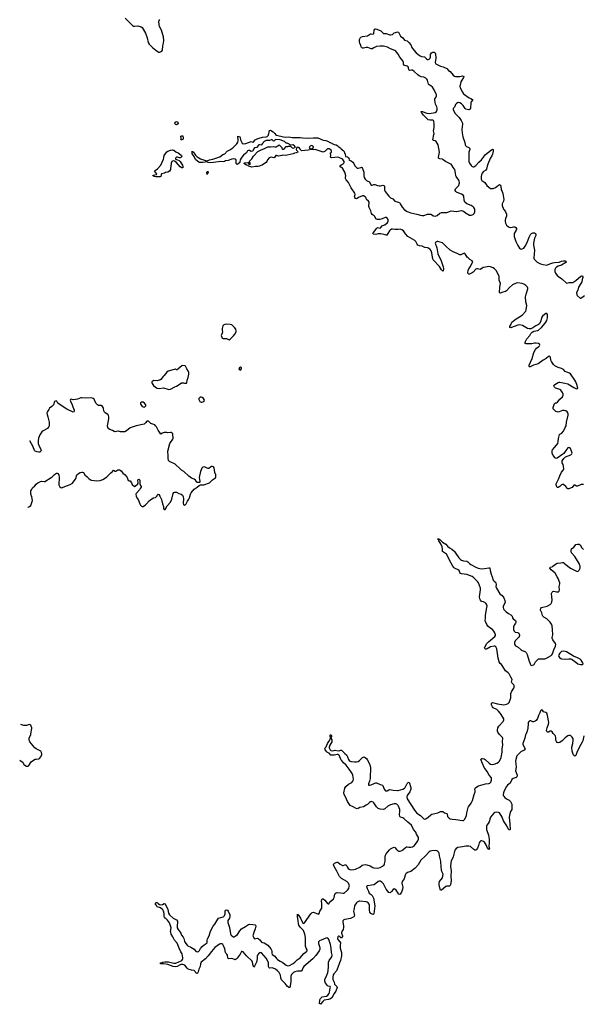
# Model space of a CAD drawing. Header units: inches. Extents: x 1839294 to 1929364, y 762242 to 909984.
# Tile 53 of 76: x 1841374 to 1854224, y 863848 to 886285. Entities that reach past the tile are written whole.
import ezdxf

# ---------------------------------------------------------------- set-up
doc = ezdxf.new("R2010")
doc.units = ezdxf.units.IN
doc.header["$MEASUREMENT"] = 0
for name, color, linetype in [('B8846', 7, 'Continuous'), ('B8847', 7, 'Continuous'), ('B8848', 7, 'Continuous'), ('B8856', 7, 'Continuous'), ('B8857', 7, 'Continuous'), ('B8858', 7, 'Continuous')]:
    doc.layers.add(name, color=color, linetype=linetype)

msp = doc.modelspace()

# ---------------------------------------------------------------- linework, layer by layer
at = {"layer": 'B8846', "color": 6}
for points, elevation in [([(1841374, 869416), (1841383, 869403), (1841446, 869366), (1841472, 869310), (1841490, 869294), (1841530, 869275), (1841550, 869272), (1841570, 869278), (1841584, 869290), (1841634, 869370), (1841670, 869397), (1841730, 869431), (1841750, 869437), (1841810, 869444), (1841824, 869450), (1841850, 869479), (1841877, 869530), (1841878, 869550), (1841870, 869588), (1841853, 869613), (1841829, 869630), (1841750, 869670), (1841716, 869696), (1841642, 869782), (1841606, 869826), (1841595, 869850), (1841590, 869870), (1841594, 869910), (1841626, 870000)], 700), ([(1850000, 868377), (1849990, 868390), (1849970, 868406), (1849950, 868415), (1849910, 868417), (1849830, 868396), (1849770, 868365), (1849701, 868299), (1849670, 868291), (1849590, 868297), (1849550, 868310), (1849507, 868347), (1849450, 868438), (1849430, 868453), (1849390, 868466), (1849370, 868461), (1849352, 868450), (1849301, 868399), (1849277, 868383), (1849209, 868351), (1849128, 868332), (1849090, 868309), (1849070, 868304), (1849030, 868316), (1848978, 868350), (1848910, 868380), (1848890, 868400), (1848848, 868470), (1848799, 868579), (1848768, 868630), (1848767, 868670), (1848790, 868770), (1848810, 868811), (1848870, 868868), (1848950, 868904), (1848973, 868930), (1848980, 868950), (1848982, 868978), (1848973, 869073), (1848957, 869110), (1848922, 869150), (1848887, 869210), (1848815, 869295), (1848756, 869350), (1848710, 869410), (1848696, 869430), (1848667, 869507), (1848649, 869529), (1848630, 869539), (1848610, 869543), (1848550, 869528), (1848490, 869522), (1848470, 869527), (1848431, 869571), (1848390, 869587), (1848378, 869598), (1848338, 869650), (1848332, 869670), (1848341, 869690), (1848364, 869716), (1848390, 869788), (1848424, 869836), (1848450, 869892), (1848468, 869910), (1848467, 869927), (1848449, 869950), (1848450, 869991), (1848470, 869991), (1848482, 869970), (1848482, 869950), (1848472, 869930), (1848471, 869910), (1848490, 869878), (1848494, 869850), (1848488, 869830), (1848444, 869756), (1848428, 869710), (1848430, 869690), (1848442, 869662), (1848449, 869649), (1848470, 869632), (1848510, 869623), (1848570, 869639), (1848634, 869626), (1848671, 869629), (1848690, 869641), (1848710, 869639), (1848790, 869567), (1848822, 869530), (1848850, 869488), (1848871, 869430), (1848887, 869407), (1848910, 869389), (1848930, 869383), (1849010, 869370), (1849050, 869373), (1849090, 869384), (1849119, 869401), (1849190, 869470), (1849210, 869482), (1849230, 869484), (1849250, 869475), (1849281, 869450), (1849297, 869430), (1849347, 869327), (1849369, 869250), (1849362, 868990), (1849348, 868930), (1849325, 868870), (1849326, 868850), (1849330, 868845), (1849350, 868839), (1849390, 868846), (1849470, 868889), (1849490, 868894), (1849510, 868893), (1849590, 868859), (1849642, 868842), (1849654, 868834), (1849685, 868750), (1849716, 868716), (1849730, 868711), (1849750, 868715), (1849790, 868739), (1849810, 868744), (1849890, 868729), (1849990, 868719), (1850000, 868721)], 600), ([(1850000, 866377), (1849958, 866450), (1849926, 866474), (1849910, 866476), (1849890, 866466), (1849850, 866416), (1849830, 866398), (1849810, 866390), (1849790, 866398), (1849733, 866470), (1849670, 866592), (1849634, 866630), (1849590, 866654), (1849570, 866656), (1849550, 866650), (1849487, 866593), (1849450, 866574), (1849398, 866562), (1849309, 866551), (1849296, 866544), (1849284, 866530), (1849286, 866510), (1849293, 866490), (1849330, 866430), (1849343, 866383), (1849390, 866350), (1849410, 866328), (1849443, 866270), (1849469, 866090), (1849450, 865910), (1849430, 865897), (1849410, 865902), (1849380, 865920), (1849355, 865950), (1849350, 865990), (1849348, 866110), (1849342, 866130), (1849320, 866160), (1849295, 866175), (1849270, 866183), (1849130, 866201), (1849110, 866198), (1849070, 866177), (1849050, 866158), (1849012, 866110), (1849004, 866090), (1848997, 866030), (1848984, 865970), (1849004, 865870), (1848990, 865839), (1848916, 865804), (1848790, 865783), (1848764, 865770), (1848743, 865750), (1848739, 865730), (1848757, 865630), (1848758, 865602), (1848747, 865553), (1848722, 865510), (1848712, 865470), (1848730, 865410), (1848730, 865390), (1848710, 865364), (1848690, 865364), (1848681, 865390), (1848675, 865395), (1848650, 865397), (1848630, 865386), (1848623, 865350), (1848630, 865324), (1848676, 865270), (1848687, 865250), (1848679, 865190), (1848679, 865130), (1848710, 865030), (1848713, 864990), (1848708, 864950), (1848687, 864850), (1848662, 864790), (1848630, 864685), (1848597, 864610), (1848537, 864543), (1848524, 864516), (1848511, 864470), (1848516, 864416), (1848545, 864350), (1848555, 864310), (1848567, 864290), (1848606, 864250), (1848610, 864230), (1848581, 864150), (1848545, 864095), (1848490, 863999), (1848460, 863970), (1848416, 863956), (1848319, 863941), (1848286, 863914), (1848230, 863848), (1848210, 863866), (1848218, 863950), (1848230, 863984), (1848270, 864018), (1848370, 864037), (1848401, 864059), (1848426, 864094), (1848437, 864123), (1848456, 864216), (1848457, 864237), (1848449, 864250), (1848410, 864262), (1848390, 864278), (1848347, 864330), (1848336, 864350), (1848332, 864372), (1848334, 864410), (1848340, 864430), (1848380, 864510), (1848401, 864570), (1848410, 864610), (1848418, 864710), (1848417, 864810), (1848430, 864843), (1848490, 864930), (1848498, 864970), (1848484, 865030), (1848478, 865130), (1848463, 865210), (1848424, 865324), (1848410, 865350), (1848390, 865361), (1848350, 865354), (1848247, 865313), (1848209, 865291), (1848190, 865270), (1848183, 865250), (1848185, 865230), (1848209, 865169), (1848216, 865130), (1848214, 865106), (1848200, 865070), (1848123, 864957), (1848055, 864885), (1847850, 864710), (1847834, 864690), (1847818, 864630), (1847810, 864614), (1847790, 864604), (1847710, 864601), (1847650, 864588), (1847618, 864570), (1847570, 864526), (1847553, 864490), (1847559, 864430), (1847558, 864362), (1847530, 864229), (1847510, 864232), (1847470, 864259), (1847430, 864324), (1847345, 864405), (1847328, 864448), (1847320, 864510), (1847313, 864530), (1847287, 864570), (1847252, 864612), (1847210, 864645), (1847150, 864675), (1847130, 864680), (1847074, 864674), (1847061, 864681), (1847050, 864710), (1847045, 864790), (1847033, 864830), (1846990, 864898), (1846890, 865024), (1846870, 865030), (1846850, 865022), (1846821, 864999), (1846798, 864970), (1846792, 864948), (1846792, 864888), (1846776, 864810), (1846730, 864716), (1846710, 864698), (1846696, 864736), (1846683, 864810), (1846674, 864834), (1846546, 864950), (1846470, 865040), (1846450, 865054), (1846430, 865048), (1846399, 864990), (1846330, 864898), (1846310, 864876), (1846290, 864864), (1846270, 864868), (1846230, 864887), (1846210, 864890), (1846146, 864886), (1846129, 864889), (1846117, 864910), (1846112, 864970), (1846098, 864990), (1846073, 865013), (1846064, 865030), (1846048, 865110), (1846030, 865167), (1846008, 865208), (1845983, 865223), (1845950, 865223), (1845930, 865215), (1845821, 865139), (1845745, 865055), (1845670, 864956), (1845610, 864886), (1845514, 864806), (1845497, 864770), (1845491, 864710), (1845459, 864650), (1845445, 864590), (1845430, 864555), (1845410, 864549), (1845390, 864564), (1845374, 864594), (1845350, 864616), (1845290, 864629), (1845219, 864650), (1845195, 864670), (1845137, 864737), (1845095, 864755), (1845050, 864752), (1845017, 864743), (1844961, 864710), (1844930, 864701), (1844870, 864709), (1844750, 864756), (1844651, 864769), (1844586, 864770), (1844586, 864790), (1844620, 864800), (1844638, 864810), (1844682, 864818), (1844764, 864816), (1844885, 864785), (1844910, 864783), (1844933, 864787), (1845070, 864850), (1845088, 864872), (1845094, 864890), (1845095, 864910), (1845077, 864997), (1845050, 865042), (1845010, 865124), (1844961, 865241), (1844903, 865310), (1844867, 865387), (1844830, 865449), (1844817, 865490), (1844815, 865510), (1844831, 865590), (1844810, 865633), (1844788, 865708), (1844746, 865766), (1844704, 865804), (1844690, 865810), (1844675, 865830), (1844668, 865850), (1844669, 865909), (1844662, 865950), (1844654, 865974), (1844639, 865999), (1844585, 866045), (1844509, 866070), (1844496, 866096), (1844470, 866118), (1844467, 866153), (1844488, 866170), (1844511, 866171), (1844530, 866145), (1844562, 866122), (1844590, 866112), (1844630, 866125), (1844670, 866145), (1844690, 866138), (1844754, 866010), (1844766, 865926), (1844786, 865886), (1844870, 865810), (1844950, 865770), (1844970, 865743), (1844974, 865730), (1844965, 865625), (1844968, 865588), (1844986, 865550), (1845033, 865493), (1845048, 865470), (1845066, 865426), (1845101, 865381), (1845114, 865350), (1845128, 865288), (1845142, 865262), (1845190, 865199), (1845210, 865183), (1845278, 865150), (1845350, 865107), (1845386, 865066), (1845408, 865048), (1845430, 865043), (1845450, 865048), (1845470, 865073), (1845497, 865123), (1845534, 865166), (1845577, 865203), (1845629, 865230), (1845645, 865250), (1845652, 865270), (1845651, 865310), (1845657, 865343), (1845691, 865409), (1845726, 865514), (1845787, 865630), (1845823, 865677), (1845892, 865790), (1845909, 865810), (1846010, 865839), (1846030, 865850), (1846039, 865861), (1846047, 865873), (1846057, 865910), (1846060, 865970), (1846070, 865991), (1846090, 866004), (1846110, 865995), (1846130, 865967), (1846166, 865890), (1846168, 865848), (1846154, 865810), (1846122, 865758), (1846119, 865710), (1846155, 865595), (1846177, 865457), (1846190, 865430), (1846210, 865410), (1846250, 865382), (1846270, 865384), (1846290, 865397), (1846338, 865442), (1846390, 865524), (1846430, 865566), (1846521, 865619), (1846590, 865667), (1846612, 865671), (1846690, 865670), (1846739, 865659), (1846751, 865650), (1846756, 865630), (1846741, 865570), (1846710, 865486), (1846689, 865410), (1846694, 865390), (1846710, 865361), (1846730, 865341), (1846790, 865354), (1846810, 865348), (1846830, 865336), (1846850, 865315), (1846887, 865267), (1846910, 865257), (1846950, 865251), (1847030, 865196), (1847097, 865110), (1847121, 865070), (1847125, 865050), (1847122, 865010), (1847130, 864984), (1847190, 864944), (1847230, 864890), (1847250, 864872), (1847310, 864828), (1847370, 864801), (1847419, 864759), (1847450, 864739), (1847490, 864727), (1847529, 864731), (1847610, 864777), (1847650, 864806), (1847701, 864859), (1847765, 864910), (1847850, 865009), (1847915, 865050), (1847930, 865070), (1847930, 865090), (1847907, 865127), (1847894, 865170), (1847889, 865370), (1847875, 865450), (1847843, 865530), (1847765, 865605), (1847736, 865650), (1847727, 865690), (1847726, 865750), (1847709, 865851), (1847710, 865899), (1847722, 865882), (1847730, 865881), (1847776, 865810), (1847820, 865710), (1847830, 865696), (1847850, 865690), (1847870, 865704), (1848010, 865907), (1848043, 865937), (1848070, 865944), (1848090, 865941), (1848174, 865906), (1848195, 865905), (1848205, 865915), (1848215, 865970), (1848264, 866036), (1848266, 866130), (1848258, 866210), (1848260, 866230), (1848270, 866250), (1848290, 866249), (1848330, 866223), (1848390, 866142), (1848410, 866138), (1848419, 866141), (1848431, 866149), (1848464, 866196), (1848527, 866253), (1848540, 866280), (1848561, 866359), (1848570, 866374), (1848587, 866390), (1848610, 866395), (1848690, 866391), (1848750, 866378), (1848770, 866384), (1848851, 866449), (1848875, 866490), (1848889, 866530), (1848891, 866550), (1848888, 866570), (1848869, 866609), (1848830, 866646), (1848713, 866713), (1848662, 866762), (1848604, 866884), (1848541, 866990), (1848530, 867030), (1848533, 867050), (1848554, 867066), (1848610, 867090), (1848630, 867084), (1848679, 867039), (1848730, 867010), (1848750, 867009), (1848790, 867023), (1848810, 867024), (1848830, 867005), (1848848, 866968), (1848865, 866945), (1848900, 866920), (1848930, 866914), (1848990, 866918), (1849030, 866928), (1849128, 866970), (1849183, 867017), (1849213, 867027), (1849248, 867032), (1849290, 867028), (1849364, 867004), (1849426, 866966), (1849450, 866958), (1849527, 866953), (1849561, 866959), (1849592, 866968), (1849644, 866996), (1849681, 867030), (1849691, 867050), (1849705, 867110), (1849710, 867150), (1849706, 867210), (1849715, 867250), (1849730, 867277), (1849808, 867370), (1849830, 867390), (1849870, 867413), (1849910, 867426), (1849930, 867418), (1849969, 867369), (1849990, 867350), (1850000, 867345)], 600)]:
    msp.add_lwpolyline(points, dxfattribs=dict(at, elevation=elevation))
at = {"layer": 'B8847', "color": 6, "elevation": 700}
for points in [[(1846090, 879347), (1846050, 879342), (1846030, 879334), (1846006, 879310), (1845988, 879250), (1845988, 879210), (1845995, 879165), (1845990, 879138), (1845971, 879090), (1845981, 879050), (1845992, 879030), (1846010, 879021), (1846090, 879021), (1846150, 878991), (1846170, 879002), (1846210, 879045), (1846250, 879078), (1846280, 879120), (1846306, 879170), (1846309, 879191), (1846299, 879230), (1846272, 879270), (1846209, 879330), (1846170, 879343)], [(1845090, 878402), (1845070, 878394), (1844980, 878320), (1844970, 878308), (1844950, 878308), (1844930, 878318), (1844894, 878314), (1844763, 878277), (1844730, 878254), (1844670, 878175), (1844643, 878157), (1844590, 878084), (1844571, 878069), (1844550, 878069), (1844510, 878059), (1844430, 878060), (1844409, 878051), (1844388, 878030), (1844385, 878010), (1844393, 877993), (1844428, 877948), (1844470, 877911), (1844510, 877891), (1844556, 877884), (1844650, 877894), (1844750, 877863), (1844770, 877861), (1844810, 877867), (1844910, 877921), (1844950, 877931), (1845030, 877991), (1845066, 878010), (1845109, 878011), (1845130, 878006), (1845175, 878005), (1845188, 878012), (1845189, 878070), (1845215, 878130), (1845229, 878210), (1845229, 878250), (1845225, 878270), (1845184, 878330), (1845158, 878390), (1845150, 878395)], [(1846410, 878368), (1846385, 878355), (1846372, 878330), (1846380, 878320), (1846410, 878302), (1846434, 878330), (1846428, 878350)], [(1844170, 877571), (1844150, 877569), (1844130, 877554), (1844130, 877527), (1844150, 877493), (1844170, 877473), (1844190, 877462), (1844210, 877459), (1844230, 877466), (1844252, 877488), (1844252, 877508), (1844218, 877550), (1844190, 877566)], [(1845510, 877685), (1845490, 877681), (1845470, 877669), (1845462, 877650), (1845461, 877630), (1845470, 877598), (1845483, 877583), (1845510, 877571), (1845530, 877571), (1845570, 877585), (1845584, 877610), (1845577, 877630), (1845565, 877650), (1845537, 877677)]]:
    msp.add_lwpolyline(points, close=True, dxfattribs=at)
for points in [[(1841557, 875179), (1841570, 875179), (1841599, 875190), (1841625, 875215), (1841664, 875330), (1841650, 875410), (1841631, 875470), (1841632, 875548), (1841640, 875570), (1841670, 875621), (1841717, 875663), (1841750, 875702), (1841789, 875730), (1841850, 875762), (1841870, 875766), (1841930, 875759), (1841950, 875764), (1842089, 875850), (1842116, 875870), (1842170, 875923), (1842210, 875951), (1842230, 875951), (1842245, 875945), (1842270, 875912), (1842275, 875850), (1842269, 875689), (1842273, 875670), (1842290, 875643), (1842310, 875627), (1842330, 875621), (1842350, 875624), (1842438, 875662), (1842525, 875690), (1842577, 875723), (1842597, 875743), (1842650, 875813), (1842662, 875850), (1842667, 875890), (1842679, 875910), (1842718, 875942), (1842756, 875964), (1842790, 875976), (1842810, 875976), (1842827, 875967), (1842857, 875910), (1842911, 875871), (1842950, 875830), (1842990, 875801), (1843012, 875792), (1843130, 875773), (1843210, 875787), (1843270, 875808), (1843310, 875829), (1843358, 875870), (1843450, 875962), (1843487, 875990), (1843510, 876017), (1843550, 875994), (1843570, 875994), (1843610, 876029), (1843650, 876024), (1843687, 876007), (1843727, 875950), (1843776, 875916), (1843821, 875850), (1843850, 875787), (1843870, 875775), (1843894, 875774), (1843925, 875730), (1843941, 875690), (1843989, 875649), (1844010, 875656), (1844066, 875710), (1844073, 875730), (1844069, 875791), (1844076, 875804), (1844090, 875814), (1844110, 875794), (1844112, 875710), (1844128, 875668), (1844141, 875650), (1844142, 875630), (1844120, 875600), (1844106, 875570), (1844030, 875486), (1844025, 875470), (1844029, 875430), (1844044, 875390), (1844073, 875350), (1844110, 875255), (1844130, 875221), (1844150, 875199), (1844170, 875191), (1844190, 875193), (1844246, 875230), (1844269, 875250), (1844330, 875321), (1844367, 875353), (1844428, 875390), (1844470, 875399), (1844489, 875411), (1844505, 875435), (1844510, 875452), (1844530, 875474), (1844544, 875464), (1844570, 875425), (1844611, 875350), (1844631, 875250), (1844651, 875190), (1844651, 875150), (1844670, 875121), (1844690, 875127), (1844738, 875210), (1844813, 875290), (1844844, 875356), (1844870, 875490), (1844887, 875513), (1844910, 875522), (1844950, 875519), (1845006, 875486), (1845056, 875470), (1845084, 875450), (1845105, 875410), (1845111, 875370), (1845105, 875270), (1845110, 875234), (1845130, 875212), (1845170, 875256), (1845198, 875310), (1845230, 875359), (1845244, 875390), (1845266, 875474), (1845280, 875500), (1845350, 875590), (1845424, 875630), (1845469, 875671), (1845495, 875685), (1845570, 875685), (1845699, 875730), (1845770, 875799), (1845835, 875845), (1845849, 875870), (1845849, 875910), (1845825, 875965), (1845809, 876070), (1845790, 876099), (1845770, 876104), (1845750, 876101), (1845728, 876092), (1845690, 876059), (1845670, 876057), (1845650, 876063), (1845590, 876098), (1845550, 876092), (1845530, 876069), (1845509, 876030), (1845494, 875990), (1845470, 875890), (1845468, 875850), (1845477, 875810), (1845481, 875770), (1845478, 875750), (1845470, 875738), (1845430, 875738), (1845410, 875749), (1845379, 875790), (1845350, 875814), (1845290, 875841), (1845230, 875884), (1845118, 875990), (1845062, 876022), (1845030, 876048), (1844918, 876158), (1844790, 876217), (1844770, 876242), (1844757, 876290), (1844759, 876350), (1844751, 876450), (1844798, 876630), (1844862, 876730), (1844870, 876750), (1844869, 876829), (1844864, 876850), (1844850, 876866), (1844830, 876876), (1844810, 876877), (1844750, 876868), (1844730, 876875), (1844670, 876875), (1844620, 876860), (1844590, 876842), (1844529, 876930), (1844493, 877010), (1844469, 877030), (1844453, 877053), (1844365, 877085), (1844310, 877135), (1844290, 877139), (1844270, 877135), (1844242, 877098), (1844210, 877069), (1844030, 877027), (1843890, 876987), (1843810, 876919), (1843770, 876894), (1843690, 876890), (1843670, 876893), (1843630, 876910), (1843610, 876910), (1843550, 876894), (1843530, 876901), (1843490, 876925), (1843427, 876950), (1843405, 876965), (1843384, 876990), (1843374, 877030), (1843408, 877190), (1843410, 877230), (1843398, 877270), (1843384, 877290), (1843326, 877326), (1843305, 877345), (1843294, 877370), (1843286, 877430), (1843278, 877450), (1843263, 877470), (1843230, 877490), (1843170, 877497), (1843148, 877508), (1843112, 877550), (1843070, 877634), (1843050, 877652), (1843010, 877667), (1842870, 877662), (1842790, 877669), (1842770, 877666), (1842690, 877639), (1842650, 877630), (1842590, 877626), (1842550, 877639), (1842532, 877630), (1842527, 877613), (1842531, 877589), (1842570, 877510), (1842584, 877464), (1842616, 877390), (1842617, 877363), (1842610, 877348), (1842596, 877344), (1842450, 877413), (1842295, 877510), (1842245, 877550), (1842219, 877590), (1842210, 877596), (1842190, 877596), (1842170, 877584), (1842161, 877570), (1842156, 877530), (1842144, 877510), (1842110, 877470), (1842057, 877430), (1842041, 877399), (1842006, 877354), (1841997, 877330), (1842002, 877290), (1842018, 877238), (1842045, 877110), (1842050, 877070), (1842046, 877030), (1842040, 877010), (1842027, 876990), (1842006, 876970), (1841910, 876914), (1841879, 876890), (1841834, 876826), (1841803, 876750), (1841794, 876694), (1841799, 876630), (1841819, 876570), (1841852, 876510), (1841866, 876470), (1841859, 876450), (1841836, 876430), (1841809, 876429), (1841770, 876438), (1841730, 876452), (1841710, 876470), (1841685, 876550), (1841605, 876692)], [(1841626, 870000), (1841630, 870011), (1841655, 870130), (1841652, 870152), (1841637, 870190), (1841626, 870206), (1841610, 870219), (1841590, 870225), (1841530, 870204), (1841490, 870199), (1841470, 870202), (1841404, 870224), (1841400, 870225)]]:
    msp.add_lwpolyline(points, dxfattribs=at)
at = {"layer": 'B8848', "color": 6}
for points, elevation in [([(1843780, 886320), (1843946, 886150), (1843970, 886141), (1843990, 886140), (1844070, 886147), (1844144, 886124), (1844167, 886107), (1844241, 885981), (1844280, 885870), (1844305, 885765), (1844324, 885724), (1844410, 885642), (1844507, 885570), (1844550, 885548), (1844570, 885547), (1844602, 885558), (1844616, 885570), (1844627, 885590), (1844634, 885690), (1844653, 885750), (1844664, 885810), (1844650, 885893), (1844625, 885990), (1844604, 886044), (1844561, 886130), (1844551, 886170), (1844548, 886250), (1844551, 886270), (1844567, 886290)], 700), ([(1850000, 885499), (1849976, 885536), (1849950, 885568), (1849930, 885583), (1849830, 885623), (1849759, 885659), (1849670, 885682), (1849590, 885683), (1849510, 885677), (1849490, 885670), (1849450, 885642), (1849410, 885624), (1849390, 885623), (1849310, 885652), (1849270, 885653), (1849210, 885640), (1849190, 885640), (1849170, 885650), (1849156, 885670), (1849150, 885694), (1849127, 885747), (1849120, 885780), (1849125, 885830), (1849141, 885879), (1849152, 885888), (1849190, 885901), (1849303, 885917), (1849370, 885961), (1849390, 885962), (1849430, 885955), (1849446, 885974), (1849453, 886050), (1849468, 886072), (1849484, 886076), (1849513, 886073), (1849610, 886035), (1849650, 885987), (1849670, 885970), (1849730, 885967), (1849810, 885942), (1849839, 885941), (1849870, 885948), (1849914, 885986), (1849944, 885996), (1849990, 886005), (1850000, 886001)], 600), ([(1850000, 881507), (1849925, 881505), (1849870, 881512), (1849850, 881511), (1849820, 881490), (1849804, 881470), (1849765, 881415), (1849744, 881376), (1849730, 881374), (1849703, 881383), (1849604, 881404), (1849550, 881402), (1849490, 881389), (1849437, 881397), (1849426, 881410), (1849432, 881430), (1849480, 881480), (1849510, 881530), (1849530, 881549), (1849590, 881533), (1849610, 881550), (1849640, 881590), (1849690, 881612), (1849750, 881650), (1849770, 881670), (1849778, 881690), (1849778, 881710), (1849772, 881730), (1849750, 881762), (1849730, 881774), (1849710, 881774), (1849635, 881745), (1849585, 881735), (1849530, 881735), (1849510, 881739), (1849493, 881750), (1849470, 881798), (1849455, 881815), (1849410, 881846), (1849395, 881870), (1849377, 881930), (1849344, 882004), (1849337, 882030), (1849341, 882130), (1849330, 882150), (1849282, 882190), (1849270, 882222), (1849250, 882252), (1849210, 882272), (1849189, 882271), (1849102, 882230), (1849070, 882209), (1849050, 882204), (1849027, 882210), (1849014, 882230), (1849010, 882250), (1849019, 882301), (1849018, 882330), (1848935, 882450), (1848870, 882578), (1848817, 882637), (1848804, 882664), (1848802, 882690), (1848808, 882730), (1848790, 882807), (1848730, 882900), (1848710, 882916), (1848690, 882921), (1848679, 882930), (1848681, 882950), (1848696, 882970), (1848715, 882985), (1848750, 883000), (1848765, 883015), (1848771, 883030), (1848770, 883050), (1848758, 883078), (1848741, 883101), (1848718, 883118), (1848647, 883147), (1848630, 883150), (1848490, 883140), (1848464, 883144), (1848461, 883150), (1848464, 883190), (1848459, 883241), (1848462, 883250), (1848485, 883270), (1848486, 883290), (1848474, 883310), (1848430, 883340), (1848410, 883343), (1848390, 883339), (1848338, 883290), (1848290, 883270), (1848110, 883324), (1848070, 883320), (1848016, 883324), (1847954, 883310), (1847798, 883298), (1847784, 883310), (1847779, 883330), (1847757, 883357), (1847730, 883375), (1847702, 883378), (1847684, 883356), (1847678, 883330), (1847685, 883310), (1847706, 883290), (1847719, 883270), (1847681, 883250), (1847637, 883243), (1847606, 883226), (1847541, 883210), (1847470, 883201), (1847430, 883188), (1847370, 883197), (1847352, 883188), (1847272, 883172), (1847230, 883194), (1847211, 883189), (1847194, 883150), (1847170, 883135), (1847110, 883156), (1847064, 883136), (1847023, 883090), (1847008, 883050), (1846992, 883030), (1846936, 882990), (1846899, 882970), (1846874, 882966), (1846844, 882950), (1846810, 882939), (1846750, 882938), (1846670, 882928), (1846642, 882930), (1846589, 882950), (1846580, 882960), (1846543, 882970), (1846508, 882990), (1846504, 883004), (1846490, 883010), (1846490, 883014), (1846496, 883024), (1846572, 883032), (1846584, 883024), (1846606, 882986), (1846626, 882990), (1846635, 883010), (1846630, 883026), (1846606, 883050), (1846618, 883070), (1846670, 883116), (1846703, 883177), (1846802, 883278), (1846865, 883315), (1846958, 883350), (1847029, 883391), (1847090, 883388), (1847150, 883394), (1847190, 883385), (1847210, 883386), (1847230, 883391), (1847250, 883412), (1847270, 883414), (1847290, 883434), (1847351, 883371), (1847352, 883350), (1847370, 883338), (1847390, 883338), (1847408, 883350), (1847450, 883394), (1847490, 883394), (1847498, 883402), (1847510, 883405), (1847550, 883406), (1847590, 883367), (1847610, 883361), (1847649, 883371), (1847666, 883390), (1847650, 883398), (1847642, 883410), (1847598, 883430), (1847550, 883426), (1847530, 883434), (1847510, 883453), (1847490, 883464), (1847470, 883473), (1847450, 883474), (1847413, 883513), (1847310, 883551), (1847210, 883555), (1847170, 883515), (1847150, 883528), (1847130, 883549), (1847110, 883549), (1847066, 883534), (1847010, 883536), (1846990, 883532), (1846946, 883510), (1846925, 883490), (1846922, 883478), (1846905, 883455), (1846885, 883435), (1846870, 883429), (1846850, 883434), (1846827, 883433), (1846810, 883418), (1846790, 883378), (1846771, 883369), (1846730, 883366), (1846704, 883336), (1846690, 883288), (1846650, 883282), (1846610, 883301), (1846590, 883303), (1846566, 883294), (1846551, 883270), (1846545, 883250), (1846515, 883225), (1846482, 883210), (1846466, 883194), (1846442, 883150), (1846422, 883130), (1846402, 883090), (1846391, 883049), (1846391, 883030), (1846350, 882995), (1846329, 882989), (1846308, 883008), (1846306, 883090), (1846288, 883108), (1846253, 883113), (1846210, 883109), (1846130, 883076), (1846070, 883069), (1846044, 883056), (1846010, 883047), (1845950, 883052), (1845910, 883044), (1845730, 883024), (1845669, 883029), (1845630, 883049), (1845602, 883038), (1845551, 883029), (1845470, 883033), (1845433, 883053), (1845383, 883103), (1845350, 883170), (1845310, 883229), (1845303, 883257), (1845310, 883292), (1845316, 883276), (1845330, 883271), (1845379, 883199), (1845423, 883163), (1845496, 883116), (1845630, 883071), (1845650, 883071), (1845705, 883095), (1845775, 883105), (1845937, 883163), (1846009, 883210), (1846050, 883227), (1846074, 883250), (1846085, 883270), (1846104, 883290), (1846164, 883316), (1846234, 883366), (1846322, 883458), (1846347, 883493), (1846356, 883524), (1846357, 883550), (1846348, 883612), (1846350, 883631), (1846390, 883612), (1846399, 883599), (1846404, 883590), (1846408, 883548), (1846448, 883468), (1846470, 883456), (1846530, 883463), (1846650, 883506), (1846690, 883496), (1846710, 883507), (1846743, 883550), (1846787, 883573), (1846836, 883584), (1846910, 883609), (1846990, 883615), (1847016, 883624), (1847045, 883650), (1847070, 883759), (1847090, 883764), (1847150, 883727), (1847189, 883690), (1847207, 883667), (1847230, 883650), (1847390, 883614), (1847430, 883611), (1847510, 883616), (1847583, 883603), (1847770, 883599), (1847830, 883590), (1847950, 883585), (1848070, 883596), (1848170, 883595), (1848290, 883541), (1848350, 883533), (1848415, 883510), (1848433, 883493), (1848490, 883472), (1848501, 883461), (1848542, 883442), (1848586, 883430), (1848628, 883410), (1848637, 883397), (1848650, 883391), (1848670, 883374), (1848700, 883340), (1848750, 883306), (1848770, 883281), (1848783, 883243), (1848793, 883230), (1848802, 883170), (1848810, 883165), (1848850, 883157), (1848870, 883146), (1848883, 883110), (1848876, 883090), (1848910, 883080), (1848930, 883069), (1848970, 883037), (1848989, 883010), (1849016, 882956), (1849050, 882915), (1849070, 882901), (1849090, 882899), (1849150, 882920), (1849170, 882922), (1849177, 882917), (1849190, 882894), (1849218, 882810), (1849219, 882730), (1849227, 882690), (1849252, 882650), (1849281, 882621), (1849310, 882604), (1849350, 882588), (1849383, 882523), (1849390, 882517), (1849410, 882515), (1849450, 882531), (1849470, 882531), (1849530, 882507), (1849570, 882499), (1849599, 882501), (1849650, 882514), (1849674, 882510), (1849691, 882490), (1849689, 882410), (1849703, 882370), (1849790, 882260), (1849830, 882225), (1849880, 882200), (1849930, 882152), (1850000, 882127)], 600)]:
    msp.add_lwpolyline(points, dxfattribs=dict(at, elevation=elevation))
at = {"layer": 'B8848', "color": 6, "elevation": 600}
for points in [[(1844950, 883893), (1844930, 883895), (1844909, 883930), (1844922, 883950), (1844950, 883964), (1844970, 883959), (1844981, 883950), (1844985, 883930), (1844970, 883903)], [(1845070, 883549), (1845049, 883550), (1845058, 883562), (1845058, 883590), (1845049, 883609), (1845049, 883630), (1845070, 883641), (1845090, 883636), (1845095, 883630), (1845105, 883590), (1845102, 883570), (1845090, 883558)], [(1848030, 883421), (1847996, 883404), (1847981, 883390), (1847971, 883370), (1847990, 883351), (1848010, 883341), (1848030, 883341), (1848069, 883370), (1848074, 883390), (1848052, 883412)], [(1845030, 883137), (1845017, 883137), (1844970, 883152), (1844950, 883152), (1844926, 883130), (1844925, 883110), (1844930, 883105), (1844974, 883094), (1845010, 883076), (1845033, 883053), (1845059, 883019), (1845084, 882970), (1845094, 882930), (1845090, 882906), (1845070, 882907), (1845030, 882934), (1844940, 883040), (1844904, 883064), (1844870, 883067), (1844846, 883054), (1844824, 883016), (1844814, 882890), (1844810, 882869), (1844790, 882836), (1844750, 882809), (1844698, 882802), (1844675, 882790), (1844610, 882770), (1844598, 882750), (1844590, 882709), (1844574, 882706), (1844476, 882704), (1844444, 882710), (1844425, 882725), (1844408, 882730), (1844418, 882742), (1844490, 882758), (1844502, 882770), (1844489, 882790), (1844449, 882830), (1844464, 882850), (1844514, 882886), (1844589, 882971), (1844655, 883105), (1844664, 883136), (1844670, 883190), (1844730, 883277), (1844750, 883291), (1844810, 883310), (1844850, 883317), (1844875, 883315), (1844890, 883310), (1844935, 883275), (1844990, 883250), (1845058, 883198), (1845065, 883190), (1845068, 883170), (1845050, 883146)], [(1845650, 882756), (1845642, 882790), (1845642, 882810), (1845650, 882824), (1845665, 882825), (1845670, 882822), (1845672, 882810)]]:
    msp.add_lwpolyline(points, close=True, dxfattribs=at)
at = {"layer": 'B8856', "color": 6, "elevation": 600}
for points in [[(1852914, 870000), (1852909, 869990), (1852889, 869911), (1852847, 869790), (1852846, 869770), (1852896, 869670), (1852894, 869650), (1852869, 869631), (1852810, 869608), (1852770, 869574), (1852711, 869509), (1852683, 869430), (1852680, 869390), (1852688, 869330), (1852690, 869250), (1852675, 869170), (1852712, 869072), (1852711, 869029), (1852690, 869013), (1852625, 868995), (1852595, 868970), (1852558, 868890), (1852499, 868841), (1852470, 868808), (1852418, 868710), (1852404, 868670), (1852398, 868630), (1852400, 868610), (1852409, 868589), (1852437, 868557), (1852469, 868530), (1852530, 868501), (1852548, 868488), (1852562, 868470), (1852592, 868410), (1852596, 868310), (1852593, 868290), (1852555, 868225), (1852531, 868109), (1852552, 867950), (1852556, 867830), (1852550, 867815), (1852530, 867827), (1852510, 867850), (1852477, 867917), (1852407, 868027), (1852370, 868110), (1852314, 868210), (1852290, 868221), (1852237, 868223), (1852210, 868219), (1852180, 868200), (1852110, 868109), (1852093, 868070), (1852087, 868030), (1852077, 868003), (1852055, 867965), (1852024, 867930), (1852016, 867904), (1852019, 867830), (1852062, 867702), (1852077, 867610), (1852079, 867530), (1852072, 867452), (1852075, 867415), (1852083, 867390), (1852080, 867380), (1852070, 867377), (1852030, 867424), (1852013, 867470), (1851970, 867544), (1851950, 867561), (1851908, 867572), (1851889, 867571), (1851862, 867550), (1851850, 867530), (1851835, 867470), (1851810, 867407), (1851790, 867372), (1851770, 867358), (1851750, 867362), (1851730, 867373), (1851650, 867442), (1851610, 867455), (1851548, 867452), (1851470, 867433), (1851361, 867419), (1851322, 867398), (1851297, 867364), (1851256, 867210), (1851212, 867110), (1851202, 867070), (1851195, 866990), (1851208, 866890), (1851204, 866770), (1851213, 866670), (1851196, 866570), (1851190, 866557), (1851170, 866539), (1851110, 866539), (1851090, 866529), (1850991, 866449), (1850970, 866452), (1850958, 866470), (1850935, 866570), (1850935, 866610), (1850944, 866650), (1851011, 866729), (1851025, 866810), (1851022, 866830), (1850998, 866878), (1850989, 866909), (1850980, 866970), (1850976, 867110), (1850947, 867230), (1850938, 867290), (1850929, 867309), (1850909, 867329), (1850882, 867342), (1850850, 867351), (1850770, 867349), (1850730, 867335), (1850710, 867321), (1850618, 867222), (1850516, 867130), (1850455, 867025), (1850387, 866953), (1850290, 866871), (1850217, 866850), (1850180, 866820), (1850166, 866794), (1850137, 866710), (1850091, 866650), (1850090, 866610), (1850107, 866510), (1850105, 866470), (1850078, 866402), (1850050, 866361), (1850030, 866352), (1850010, 866359), (1850000, 866377)], [(1850000, 868721), (1850107, 868750), (1850150, 868770), (1850165, 868790), (1850210, 868882), (1850230, 868902), (1850250, 868911), (1850288, 868790), (1850290, 868750), (1850270, 868693), (1850210, 868607), (1850203, 868570), (1850209, 868529), (1850374, 868270), (1850430, 868206), (1850510, 868152), (1850570, 868086), (1850590, 868074), (1850610, 868070), (1850630, 868076), (1850690, 868115), (1850750, 868167), (1850770, 868178), (1850910, 868208), (1850970, 868238), (1850990, 868243), (1851018, 868238), (1851059, 868210), (1851110, 868199), (1851121, 868181), (1851131, 868131), (1851138, 868118), (1851166, 868090), (1851190, 868075), (1851236, 868064), (1851321, 868061), (1851470, 868034), (1851490, 868035), (1851510, 868048), (1851525, 868070), (1851562, 868150), (1851571, 868210), (1851601, 868330), (1851609, 868350), (1851667, 868430), (1851696, 868490), (1851736, 868630), (1851760, 868690), (1851761, 868710), (1851753, 868750), (1851758, 868770), (1851776, 868790), (1851836, 868830), (1851990, 868869), (1852070, 868881), (1852090, 868888), (1852113, 868910), (1852133, 868953), (1852134, 868990), (1852127, 869010), (1852080, 869070), (1852035, 869150), (1851964, 869244), (1851885, 869430), (1851910, 869446), (1851929, 869450), (1851964, 869444), (1851984, 869430), (1852080, 869340), (1852110, 869324), (1852150, 869315), (1852190, 869320), (1852250, 869341), (1852290, 869369), (1852310, 869392), (1852350, 869472), (1852376, 869590), (1852376, 869670), (1852387, 869750), (1852384, 869836), (1852388, 869910), (1852382, 869930), (1852330, 869981), (1852315, 870000)], [(1854232, 869968), (1854210, 869850), (1854200, 869820), (1854167, 869770), (1854083, 869610), (1854050, 869519), (1854030, 869502), (1854010, 869514), (1853990, 869549), (1853973, 869613), (1853965, 869710), (1853987, 869790), (1853993, 869870), (1853990, 869896), (1853970, 869939), (1853950, 869960), (1853930, 869971), (1853910, 869975), (1853890, 869972), (1853870, 869963), (1853810, 869921), (1853744, 869855), (1853690, 869817), (1853650, 869803), (1853630, 869811), (1853610, 869835), (1853595, 869870), (1853595, 869930), (1853590, 869956), (1853583, 869970), (1853556, 870000)], [(1850000, 867345), (1850010, 867340), (1850050, 867337), (1850090, 867353), (1850110, 867367), (1850170, 867423), (1850190, 867436), (1850210, 867437), (1850248, 867428), (1850290, 867426), (1850330, 867439), (1850375, 867470), (1850439, 867550), (1850453, 867570), (1850469, 867610), (1850469, 867650), (1850424, 867724), (1850402, 867770), (1850355, 867835), (1850308, 867930), (1850220, 868000), (1850130, 868081), (1850110, 868095), (1850054, 868114), (1850038, 868130), (1850031, 868170), (1850041, 868250), (1850038, 868290), (1850010, 868364), (1850000, 868377)]]:
    msp.add_lwpolyline(points, dxfattribs=at)
at = {"layer": 'B8857', "color": 6, "elevation": 600}
for points in [[(1854230, 875697), (1854176, 875690), (1854090, 875657), (1854070, 875656), (1854030, 875676), (1854010, 875677), (1853972, 875628), (1853950, 875615), (1853890, 875591), (1853870, 875595), (1853862, 875602), (1853828, 875650), (1853770, 875696), (1853750, 875697), (1853730, 875687), (1853691, 875649), (1853650, 875625), (1853630, 875626), (1853610, 875655), (1853604, 875690), (1853608, 875710), (1853667, 875830), (1853686, 875894), (1853724, 875976), (1853774, 876030), (1853779, 876050), (1853774, 876110), (1853762, 876150), (1853743, 876190), (1853739, 876210), (1853744, 876236), (1853776, 876284), (1853815, 876325), (1853937, 876370), (1853962, 876390), (1853968, 876410), (1853958, 876450), (1853930, 876510), (1853910, 876532), (1853890, 876537), (1853870, 876527), (1853823, 876470), (1853778, 876402), (1853758, 876382), (1853628, 876292), (1853610, 876286), (1853590, 876293), (1853581, 876301), (1853537, 876357), (1853515, 876410), (1853510, 876450), (1853511, 876470), (1853518, 876482), (1853613, 876587), (1853639, 876630), (1853651, 876670), (1853657, 876743), (1853681, 876830), (1853690, 876840), (1853734, 876866), (1853770, 876905), (1853790, 876937), (1853810, 876990), (1853836, 877030), (1853844, 877110), (1853882, 877270), (1853877, 877310), (1853868, 877330), (1853852, 877352), (1853826, 877370), (1853790, 877381), (1853750, 877380), (1853670, 877350), (1853650, 877345), (1853627, 877347), (1853599, 877359), (1853557, 877397), (1853540, 877420), (1853536, 877430), (1853537, 877450), (1853570, 877538), (1853587, 877553), (1853610, 877557), (1853638, 877570), (1853686, 877634), (1853748, 877690), (1853768, 877732), (1853768, 877750), (1853752, 877790), (1853710, 877843), (1853690, 877859), (1853618, 877878), (1853593, 877890), (1853569, 877910), (1853556, 877930), (1853553, 877950), (1853573, 877970), (1853650, 878019), (1853670, 878027), (1853690, 878028), (1853806, 878006), (1853868, 877988), (1854010, 877902), (1854070, 877876), (1854090, 877881), (1854095, 877890), (1854093, 877910), (1854084, 877950), (1854050, 878033), (1854030, 878068), (1853930, 878213), (1853910, 878227), (1853850, 878250), (1853812, 878270), (1853770, 878312), (1853730, 878339), (1853650, 878359), (1853575, 878395), (1853546, 878426), (1853497, 878497), (1853482, 878530), (1853472, 878592), (1853454, 878614), (1853430, 878612), (1853375, 878565), (1853310, 878527), (1853195, 878445), (1853085, 878415), (1853010, 878372), (1852994, 878374), (1852990, 878379), (1852988, 878390), (1852993, 878410), (1853058, 878562), (1853099, 878701), (1853130, 878770), (1853157, 878803), (1853210, 878836), (1853224, 878850), (1853231, 878870), (1853225, 878890), (1853205, 878905), (1853150, 878917), (1853110, 878915), (1853050, 878899), (1852950, 878895), (1852919, 878899), (1852897, 878910), (1852895, 878930), (1852902, 878950), (1852938, 879010), (1853004, 879090), (1853028, 879132), (1853056, 879164), (1853093, 879187), (1853190, 879202), (1853205, 879210), (1853269, 879270), (1853354, 879366), (1853371, 879389), (1853390, 879433), (1853406, 879490), (1853409, 879530), (1853404, 879570), (1853390, 879593), (1853370, 879591), (1853339, 879570), (1853295, 879530), (1853279, 879510), (1853269, 879490), (1853255, 879425), (1853223, 879357), (1853200, 879340), (1853143, 879310), (1853076, 879264), (1853030, 879243), (1852990, 879238), (1852950, 879245), (1852837, 879317), (1852770, 879329), (1852730, 879326), (1852588, 879268), (1852570, 879264), (1852550, 879270), (1852550, 879290), (1852572, 879330), (1852597, 879390), (1852690, 879469), (1852768, 879512), (1852826, 879554), (1852910, 879641), (1852924, 879670), (1852933, 879770), (1852917, 879856), (1852906, 879970), (1852912, 880000)], [(1854083, 880000), (1854150, 879939), (1854170, 879936), (1854220, 879980), (1854251, 880000)], [(1852315, 870000), (1852278, 870050), (1852269, 870070), (1852266, 870094), (1852275, 870145), (1852294, 870186), (1852393, 870290), (1852406, 870310), (1852412, 870330), (1852408, 870352), (1852391, 870390), (1852335, 870475), (1852290, 870530), (1852250, 870564), (1852170, 870607), (1852151, 870630), (1852131, 870670), (1852128, 870710), (1852150, 870722), (1852270, 870695), (1852410, 870676), (1852473, 870687), (1852510, 870700), (1852530, 870722), (1852561, 870810), (1852568, 870832), (1852570, 870910), (1852575, 870930), (1852595, 870985), (1852638, 871050), (1852646, 871074), (1852648, 871110), (1852637, 871130), (1852593, 871170), (1852590, 871190), (1852602, 871250), (1852570, 871301), (1852530, 871379), (1852510, 871403), (1852450, 871450), (1852390, 871547), (1852357, 871590), (1852330, 871616), (1852309, 871649), (1852279, 871739), (1852252, 871950), (1852230, 871994), (1852210, 872010), (1852190, 872012), (1852110, 871995), (1852032, 871948), (1852010, 871941), (1851990, 871941), (1851976, 871956), (1851973, 871970), (1851977, 871990), (1852025, 872070), (1852064, 872110), (1852203, 872230), (1852218, 872250), (1852219, 872270), (1852207, 872310), (1852185, 872350), (1852150, 872390), (1852090, 872430), (1852050, 872467), (1852024, 872504), (1851994, 872570), (1851988, 872590), (1851995, 872650), (1851993, 872710), (1852020, 872850), (1852030, 872930), (1852017, 872970), (1852000, 872990), (1851950, 873023), (1851910, 873030), (1851897, 873037), (1851879, 873059), (1851865, 873090), (1851858, 873130), (1851878, 873290), (1851877, 873330), (1851859, 873390), (1851833, 873450), (1851810, 873485), (1851769, 873530), (1851726, 873570), (1851693, 873593), (1851570, 873644), (1851450, 873659), (1851426, 873666), (1851410, 873686), (1851390, 873730), (1851370, 873750), (1851290, 873787), (1851270, 873803), (1851250, 873830), (1851170, 873967), (1851139, 874039), (1851103, 874103), (1851084, 874124), (1851039, 874150), (1851015, 874170), (1851010, 874190), (1851014, 874230), (1851006, 874270), (1850978, 874338), (1850932, 874410), (1850919, 874439), (1850908, 874450), (1850910, 874458), (1850930, 874453), (1850950, 874439), (1851017, 874377), (1851050, 874354), (1851090, 874334), (1851128, 874288), (1851172, 874252), (1851230, 874218), (1851270, 874185), (1851290, 874164), (1851318, 874118), (1851385, 874025), (1851425, 873985), (1851450, 873966), (1851490, 873952), (1851570, 873944), (1851591, 873931), (1851629, 873890), (1851657, 873870), (1851770, 873807), (1851830, 873786), (1851905, 873775), (1851970, 873778), (1852070, 873795), (1852090, 873791), (1852100, 873730), (1852120, 873650), (1852149, 873590), (1852170, 873517), (1852190, 873490), (1852218, 873470), (1852233, 873450), (1852237, 873410), (1852233, 873370), (1852242, 873330), (1852324, 873204), (1852370, 873166), (1852397, 873137), (1852412, 873110), (1852434, 873050), (1852439, 873010), (1852398, 872910), (1852395, 872890), (1852401, 872861), (1852408, 872848), (1852468, 872788), (1852519, 872750), (1852570, 872723), (1852586, 872710), (1852599, 872690), (1852612, 872652), (1852626, 872630), (1852674, 872594), (1852685, 872570), (1852684, 872550), (1852676, 872530), (1852650, 872490), (1852633, 872450), (1852629, 872411), (1852634, 872390), (1852650, 872350), (1852670, 872332), (1852730, 872317), (1852750, 872308), (1852762, 872290), (1852767, 872250), (1852750, 872210), (1852734, 872190), (1852667, 872130), (1852655, 872090), (1852655, 872055), (1852660, 872040), (1852678, 872018), (1852735, 871990), (1852810, 871926), (1852830, 871913), (1852877, 871897), (1852902, 871882), (1852923, 871863), (1852943, 871823), (1852980, 871690), (1853010, 871604), (1853030, 871573), (1853050, 871568), (1853090, 871582), (1853106, 871594), (1853135, 871650), (1853170, 871692), (1853203, 871717), (1853230, 871723), (1853350, 871722), (1853370, 871727), (1853487, 871793), (1853507, 871813), (1853522, 871838), (1853550, 871923), (1853592, 872010), (1853594, 872046), (1853587, 872070), (1853531, 872151), (1853514, 872190), (1853512, 872210), (1853525, 872270), (1853524, 872390), (1853511, 872470), (1853498, 872510), (1853470, 872558), (1853424, 872604), (1853391, 872631), (1853322, 872670), (1853301, 872690), (1853291, 872710), (1853279, 872770), (1853247, 872827), (1853245, 872850), (1853252, 872870), (1853270, 872890), (1853403, 872917), (1853470, 872961), (1853490, 872981), (1853505, 873015), (1853512, 873068), (1853508, 873130), (1853496, 873210), (1853510, 873242), (1853527, 873253), (1853550, 873259), (1853610, 873248), (1853650, 873250), (1853674, 873266), (1853683, 873290), (1853671, 873370), (1853685, 873430), (1853685, 873450), (1853651, 873550), (1853631, 873590), (1853580, 873670), (1853487, 873750), (1853458, 873790), (1853462, 873798), (1853471, 873809), (1853510, 873819), (1853530, 873830), (1853590, 873877), (1853630, 873899), (1853710, 873907), (1853750, 873917), (1853770, 873913), (1853790, 873901), (1853905, 873805), (1853950, 873779), (1854070, 873716), (1854090, 873713), (1854110, 873718), (1854130, 873741), (1854150, 873790), (1854150, 873830), (1854144, 873850), (1854127, 873890), (1854027, 874050), (1853957, 874137), (1853946, 874174), (1853946, 874194), (1853955, 874225), (1854010, 874268), (1854035, 874305), (1854055, 874325), (1854090, 874334), (1854130, 874330), (1854150, 874316), (1854190, 874250), (1854227, 874210)], [(1853556, 870000), (1853539, 870019), (1853510, 870060), (1853490, 870075), (1853470, 870072), (1853430, 870049), (1853410, 870046), (1853390, 870066), (1853387, 870090), (1853399, 870150), (1853428, 870230), (1853436, 870270), (1853410, 870426), (1853390, 870483), (1853370, 870496), (1853316, 870516), (1853290, 870549), (1853270, 870559), (1853250, 870538), (1853234, 870490), (1853201, 870430), (1853179, 870361), (1853150, 870316), (1853123, 870297), (1853090, 870287), (1853070, 870287), (1853030, 870305), (1853010, 870305), (1852990, 870298), (1852970, 870273), (1852963, 870237), (1852957, 870143), (1852945, 870070), (1852914, 870000)]]:
    msp.add_lwpolyline(points, dxfattribs=at)
msp.add_lwpolyline([(1853770, 871893), (1853730, 871885), (1853708, 871872), (1853688, 871852), (1853666, 871810), (1853660, 871790), (1853663, 871770), (1853677, 871750), (1853710, 871725), (1853730, 871718), (1853810, 871713), (1853890, 871720), (1853938, 871718), (1853967, 871707), (1854050, 871642), (1854101, 871610), (1854158, 871590), (1854190, 871589), (1854205, 871595), (1854221, 871610), (1854216, 871630), (1854174, 871690), (1854152, 871710), (1854090, 871745), (1853999, 871779), (1853841, 871881), (1853810, 871890)], close=True, dxfattribs=at)
at = {"layer": 'B8858', "color": 6, "elevation": 600}
for points in [[(1850000, 886001), (1850010, 885998), (1850029, 885969), (1850053, 885913), (1850108, 885868), (1850150, 885819), (1850210, 885800), (1850247, 885767), (1850292, 885712), (1850315, 885650), (1850327, 885630), (1850416, 885530), (1850490, 885472), (1850537, 885450), (1850600, 885440), (1850613, 885433), (1850650, 885391), (1850670, 885379), (1850690, 885377), (1850710, 885385), (1850734, 885410), (1850740, 885430), (1850743, 885490), (1850765, 885530), (1850790, 885545), (1850810, 885548), (1850825, 885545), (1850844, 885530), (1850853, 885510), (1850859, 885410), (1850849, 885310), (1850863, 885283), (1850970, 885227), (1851030, 885208), (1851110, 885171), (1851151, 885131), (1851190, 885102), (1851259, 885019), (1851290, 884995), (1851311, 884991), (1851408, 884992), (1851470, 885004), (1851500, 884990), (1851493, 884970), (1851451, 884910), (1851435, 884870), (1851414, 884790), (1851411, 884770), (1851415, 884735), (1851466, 884630), (1851495, 884595), (1851625, 884505), (1851663, 884490), (1851696, 884470), (1851698, 884450), (1851667, 884410), (1851660, 884390), (1851650, 884270), (1851645, 884250), (1851630, 884235), (1851610, 884231), (1851544, 884250), (1851530, 884264), (1851486, 884330), (1851450, 884367), (1851410, 884391), (1851370, 884395), (1851330, 884373), (1851312, 884350), (1851300, 884330), (1851290, 884290), (1851270, 884278), (1851257, 884263), (1851253, 884250), (1851254, 884230), (1851299, 884150), (1851393, 884053), (1851441, 883990), (1851470, 883930), (1851473, 883907), (1851456, 883784), (1851459, 883710), (1851477, 883617), (1851519, 883490), (1851528, 883430), (1851536, 883416), (1851558, 883398), (1851615, 883370), (1851637, 883350), (1851638, 883330), (1851620, 883290), (1851617, 883270), (1851617, 883050), (1851630, 883017), (1851670, 882959), (1851690, 882938), (1851710, 882932), (1851730, 882935), (1851750, 882945), (1851776, 882964), (1851842, 883038), (1851905, 883095), (1851990, 883210), (1852130, 883322), (1852150, 883334), (1852167, 883327), (1852172, 883312), (1852172, 883292), (1852156, 883224), (1852139, 883181), (1852101, 883119), (1852045, 882995), (1852030, 882950), (1852020, 882880), (1852003, 882857), (1851950, 882825), (1851920, 882790), (1851904, 882750), (1851894, 882710), (1851894, 882650), (1851910, 882624), (1851976, 882576), (1852027, 882510), (1852070, 882468), (1852110, 882442), (1852130, 882436), (1852170, 882442), (1852218, 882462), (1852255, 882485), (1852290, 882518), (1852310, 882527), (1852323, 882523), (1852333, 882513), (1852341, 882490), (1852348, 882410), (1852370, 882371), (1852390, 882321), (1852415, 882190), (1852406, 882150), (1852377, 882090), (1852375, 882050), (1852405, 881970), (1852416, 881950), (1852450, 881910), (1852474, 881850), (1852473, 881810), (1852449, 881751), (1852443, 881717), (1852441, 881690), (1852446, 881646), (1852470, 881605), (1852510, 881569), (1852530, 881558), (1852570, 881552), (1852630, 881564), (1852666, 881566), (1852688, 881550), (1852701, 881530), (1852700, 881510), (1852694, 881490), (1852667, 881450), (1852650, 881414), (1852644, 881370), (1852647, 881347), (1852686, 881230), (1852730, 881138), (1852770, 881080), (1852790, 881060), (1852810, 881057), (1852830, 881060), (1852870, 881082), (1852899, 881121), (1852944, 881210), (1852990, 881329), (1853020, 881390), (1853041, 881410), (1853070, 881425), (1853109, 881429), (1853122, 881422), (1853132, 881412), (1853139, 881390), (1853138, 881370), (1853113, 881307), (1853093, 881230), (1853087, 881190), (1853091, 881150), (1853113, 881030), (1853099, 880850), (1853105, 880830), (1853130, 880796), (1853170, 880763), (1853250, 880723), (1853310, 880704), (1853390, 880695), (1853410, 880699), (1853457, 880723), (1853530, 880746), (1853570, 880753), (1853670, 880756), (1853730, 880780), (1853770, 880789), (1853809, 880789), (1853824, 880784), (1853839, 880770), (1853825, 880750), (1853730, 880693), (1853650, 880671), (1853610, 880643), (1853590, 880623), (1853577, 880590), (1853576, 880550), (1853591, 880510), (1853630, 880454), (1853656, 880430), (1853737, 880377), (1853830, 880288), (1853850, 880282), (1853902, 880298), (1853970, 880295), (1853990, 880300), (1854010, 880309), (1854050, 880340), (1854170, 880444), (1854190, 880452), (1854208, 880448), (1854216, 880430), (1854216, 880410), (1854199, 880361), (1854188, 880310), (1854169, 880270), (1854116, 880190), (1854095, 880125), (1854066, 880070), (1854074, 880014), (1854081, 880001), (1854083, 880000)], [(1850000, 882127), (1850030, 882116), (1850050, 882090), (1850095, 882010), (1850150, 881955), (1850210, 881915), (1850290, 881884), (1850430, 881856), (1850510, 881828), (1850550, 881823), (1850590, 881825), (1850670, 881852), (1850710, 881857), (1850750, 881850), (1850810, 881816), (1850850, 881810), (1850890, 881822), (1850950, 881875), (1850990, 881888), (1851110, 881891), (1851170, 881918), (1851210, 881927), (1851330, 881914), (1851450, 881934), (1851490, 881924), (1851557, 881870), (1851590, 881850), (1851630, 881834), (1851670, 881831), (1851714, 881846), (1851738, 881870), (1851752, 881910), (1851748, 881970), (1851730, 882003), (1851710, 882024), (1851670, 882049), (1851570, 882090), (1851523, 882130), (1851506, 882170), (1851500, 882260), (1851484, 882290), (1851450, 882310), (1851389, 882330), (1851336, 882356), (1851316, 882370), (1851303, 882390), (1851303, 882410), (1851313, 882430), (1851385, 882510), (1851397, 882543), (1851399, 882570), (1851395, 882610), (1851388, 882630), (1851327, 882710), (1851320, 882730), (1851312, 882790), (1851291, 882870), (1851280, 882890), (1851210, 882990), (1851190, 883004), (1851084, 883050), (1851030, 883095), (1851010, 883104), (1850954, 883114), (1850925, 883130), (1850919, 883150), (1850942, 883270), (1850917, 883430), (1850870, 883509), (1850850, 883521), (1850809, 883530), (1850797, 883537), (1850790, 883550), (1850819, 883670), (1850820, 883690), (1850808, 883750), (1850823, 883830), (1850822, 883910), (1850817, 883970), (1850810, 883987), (1850790, 883999), (1850730, 883992), (1850690, 884005), (1850583, 884110), (1850534, 884170), (1850526, 884190), (1850550, 884195), (1850658, 884158), (1850710, 884150), (1850850, 884167), (1850877, 884190), (1850894, 884230), (1850893, 884270), (1850883, 884303), (1850857, 884357), (1850836, 884450), (1850842, 884478), (1850865, 884515), (1850874, 884550), (1850874, 884570), (1850870, 884590), (1850827, 884690), (1850787, 884747), (1850750, 884780), (1850710, 884801), (1850697, 884817), (1850685, 884845), (1850669, 884910), (1850656, 884930), (1850636, 884950), (1850590, 884975), (1850530, 884985), (1850485, 885005), (1850448, 885028), (1850370, 885108), (1850333, 885133), (1850310, 885136), (1850270, 885130), (1850255, 885135), (1850247, 885147), (1850240, 885190), (1850230, 885211), (1850207, 885227), (1850130, 885250), (1850123, 885270), (1850122, 885310), (1850107, 885350), (1850043, 885430), (1850000, 885499)], [(1852912, 880000), (1852918, 880030), (1852956, 880150), (1852956, 880170), (1852949, 880190), (1852916, 880230), (1852870, 880261), (1852830, 880276), (1852732, 880288), (1852690, 880282), (1852610, 880242), (1852539, 880181), (1852470, 880107), (1852447, 880093), (1852390, 880076), (1852330, 880050), (1852317, 880057), (1852310, 880070), (1852317, 880190), (1852332, 880270), (1852306, 880346), (1852308, 880392), (1852304, 880430), (1852280, 880490), (1852234, 880570), (1852198, 880610), (1852170, 880628), (1852110, 880654), (1852070, 880663), (1851990, 880642), (1851944, 880636), (1851918, 880622), (1851890, 880597), (1851870, 880591), (1851810, 880611), (1851790, 880611), (1851770, 880599), (1851710, 880530), (1851690, 880514), (1851630, 880490), (1851610, 880490), (1851594, 880510), (1851590, 880528), (1851597, 880570), (1851607, 880593), (1851645, 880650), (1851698, 880750), (1851703, 880770), (1851692, 880790), (1851639, 880819), (1851595, 880855), (1851576, 880876), (1851530, 880952), (1851519, 880959), (1851510, 880964), (1851450, 880931), (1851430, 880924), (1851410, 880924), (1851330, 880967), (1851270, 880989), (1851190, 881035), (1851087, 881127), (1851030, 881187), (1851010, 881201), (1850910, 881233), (1850890, 881232), (1850863, 881217), (1850856, 881210), (1850850, 881190), (1850881, 881090), (1850904, 880950), (1850982, 880790), (1851026, 880650), (1851034, 880606), (1851030, 880555), (1851023, 880563), (1851010, 880565), (1850990, 880587), (1850942, 880662), (1850803, 880810), (1850795, 880830), (1850772, 880972), (1850755, 881015), (1850729, 881050), (1850697, 881077), (1850670, 881090), (1850610, 881096), (1850550, 881121), (1850490, 881134), (1850451, 881150), (1850434, 881170), (1850403, 881230), (1850386, 881250), (1850224, 881344), (1850168, 881408), (1850126, 881470), (1850090, 881500), (1850050, 881509), (1850000, 881507)]]:
    msp.add_lwpolyline(points, dxfattribs=at)

doc.saveas('drawing.dxf')
